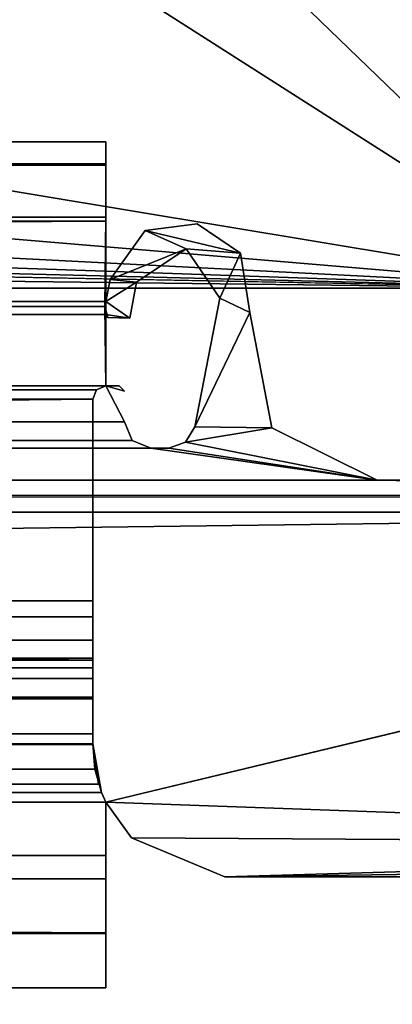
# Model space of a CAD drawing. Header units: metres. Extents: x -1004 to 0, y -808 to 0.
# Tile 68 of 146: x -87 to -73, y -779 to -741. Entities that reach past the tile are written whole.
import ezdxf

# ---------------------------------------------------------------- set-up
doc = ezdxf.new("R2010")
doc.units = ezdxf.units.M

msp = doc.modelspace()

# ---------------------------------------------------------------- linework, layer by layer
at = {"layer": 'None0'}
for points in [[(-920.458618, -745.91095, 2059.759766), (-920.458618, -746.793457, 2061.877197), (-83.458664, -745.91095, 2059.759766)], [(-920.458618, -746.793457, 2061.877197), (-83.458664, -746.793823, 2061.877441), (-83.458664, -745.91095, 2059.759766)], [(-83.458664, -745.91095, 2055.583008), (-920.458618, -745.91095, 2055.583008), (-83.458664, -745.91095, 2059.759766)], [(-920.458618, -745.91095, 2055.583008), (-920.458618, -745.91095, 2059.759766), (-83.458664, -745.91095, 2059.759766)], [(-920.458618, -746.738342, 2053.52124), (-920.458618, -745.91095, 2055.583008), (-83.458664, -746.738037, 2053.521729)], [(-920.458618, -745.91095, 2055.583008), (-83.458664, -745.91095, 2055.583008), (-83.458664, -746.738037, 2053.521729)], [(-83.458664, -745.91095, 166.059708), (-83.458664, -746.793823, 163.941879), (-920.458618, -745.91095, 166.059708)], [(-83.458664, -746.793823, 163.941879), (-920.458618, -746.793457, 163.94223), (-920.458618, -745.91095, 166.059708)], [(-83.458664, -745.91095, 170.236343), (-83.458664, -745.91095, 166.059708), (-920.458618, -745.91095, 170.236343)], [(-83.458664, -745.91095, 166.059708), (-920.458618, -745.91095, 166.059708), (-920.458618, -745.91095, 170.236343)], [(-83.458664, -746.738037, 172.297745), (-83.458664, -745.91095, 170.236343), (-920.458618, -746.738342, 172.298096)], [(-83.458664, -745.91095, 170.236343), (-920.458618, -745.91095, 170.236343), (-920.458618, -746.738342, 172.298096)], [(-83.458664, -746.738037, 2053.521729), (-83.458664, -745.91095, 2055.583008), (-83.458664, -748.91095, 2062.759766)], [(-83.458664, -745.91095, 2055.583008), (-83.458664, -745.91095, 2059.759766), (-83.458664, -748.91095, 2062.759766)], [(-83.458664, -748.91095, 2062.759766), (-83.458664, -745.91095, 2059.759766), (-83.458664, -746.793823, 2061.877441)], [(-83.458664, -748.753967, 173.232193), (-83.458664, -746.793823, 163.941879), (-83.458664, -745.91095, 166.059708)], [(-83.458664, -745.91095, 166.059708), (-83.458664, -745.91095, 170.236343), (-83.458664, -748.753967, 173.232193)], [(-83.458664, -745.91095, 170.236343), (-83.458664, -746.738037, 172.297745), (-83.458664, -748.753967, 173.232193)], [(-920.458618, -746.738342, 2053.52124), (-83.458664, -746.738037, 2053.521729), (-83.458664, -748.753967, 2052.587158)], [(-83.458664, -748.753967, 173.232193), (-83.458664, -746.738037, 172.297745), (-920.458618, -748.753967, 173.232193)], [(-83.458664, -746.738037, 172.297745), (-920.458618, -746.738342, 172.298096), (-920.458618, -748.753967, 173.232193)], [(-920.458618, -748.753967, 2052.587158), (-920.458618, -746.738342, 2053.52124), (-83.458664, -748.753967, 2052.587158)], [(-920.458618, -746.793457, 2061.877197), (-920.458618, -748.91095, 2062.759766), (-83.458664, -746.793823, 2061.877441)], [(-83.458664, -746.793823, 163.941879), (-83.458664, -748.91095, 163.059708), (-920.458618, -746.793457, 163.94223)], [(-83.458664, -748.91095, 163.059708), (-920.458618, -748.91095, 163.059708), (-920.458618, -746.793457, 163.94223)], [(-920.458618, -748.91095, 2062.759766), (-83.458664, -748.91095, 2062.759766), (-83.458664, -746.793823, 2061.877441)], [(-83.458664, -748.91095, 2062.759766), (-83.458664, -748.753967, 2052.587158), (-83.458664, -746.738037, 2053.521729)], [(-83.458664, -748.91095, 163.059708), (-83.458664, -746.793823, 163.941879), (-83.458664, -748.753967, 173.232193)], [(-920.458618, -748.753967, 2052.587158), (-83.458664, -748.753967, 2052.587158), (-920.458618, -751.950134, 2052.419678)], [(-83.458664, -748.753967, 2052.587158), (-83.495255, -752.13855, 2052.409912), (-920.458618, -751.950134, 2052.419678)], [(-83.458664, -748.753967, 173.232193), (-920.458618, -748.753967, 173.232193), (-920.421997, -752.13855, 173.409576)], [(-920.421997, -752.13855, 173.409576), (-83.495255, -752.13855, 173.409576), (-83.458664, -748.753967, 173.232193)], [(-83.495255, -752.13855, 2052.409912), (-83.458664, -748.753967, 2052.587158), (-83.458664, -748.91095, 2062.759766)], [(-83.495255, -752.13855, 173.409576), (-83.458664, -748.91095, 163.059708), (-83.458664, -748.753967, 173.232193)], [(-83.458664, -748.91095, 2062.759766), (-920.458618, -748.91095, 2062.759766), (-83.458664, -751.950256, 2062.759766)], [(-920.458618, -748.91095, 2062.759766), (-920.458618, -751.950134, 2062.759766), (-83.458664, -751.950256, 2062.759766)], [(-920.458618, -748.91095, 163.059708), (-83.458664, -748.91095, 163.059708), (-920.458618, -751.950134, 163.059708)], [(-83.458664, -748.91095, 163.059708), (-83.458664, -751.950256, 163.059708), (-920.458618, -751.950134, 163.059708)], [(-83.458664, -751.950256, 2062.759766), (-83.495255, -752.13855, 2052.409912), (-83.458664, -748.91095, 2062.759766)], [(-83.495255, -752.13855, 173.409576), (-83.458664, -751.950256, 163.059708), (-83.458664, -748.91095, 163.059708)], [(-78.369568, -750.116943, 2062.759766), (-80.011826, -749.006653, 2062.759766), (-81.977592, -749.262573, 2062.759766)], [(-81.977592, -749.262573, 2062.759766), (-80.011826, -749.006653, 2062.759766), (-81.977592, -749.262573, 163.059708)], [(-80.011826, -749.006653, 2062.759766), (-80.011826, -749.006653, 163.059708), (-81.977592, -749.262573, 163.059708)], [(-80.011826, -749.006653, 163.059708), (-78.369568, -750.116943, 163.059708), (-81.977592, -749.262573, 163.059708)], [(-80.011826, -749.006653, 2062.759766), (-78.369568, -750.116943, 2062.759766), (-80.011826, -749.006653, 163.059708)], [(-78.369568, -750.116943, 2062.759766), (-78.369568, -750.116943, 163.059708), (-80.011826, -749.006653, 163.059708)], [(-81.977592, -749.262573, 2062.759766), (-83.29628, -751.114807, 2062.759766), (-80.422409, -749.955994, 2062.759766)], [(-83.29628, -751.114807, 2062.759766), (-81.977592, -749.262573, 2062.759766), (-83.29628, -751.114807, 163.059708)], [(-81.977592, -749.262573, 2062.759766), (-81.977592, -749.262573, 163.059708), (-83.29628, -751.114807, 163.059708)], [(-81.977592, -749.262573, 163.059708), (-80.422409, -749.955994, 163.059708), (-83.29628, -751.114807, 163.059708)], [(-81.977592, -749.262573, 2062.759766), (-80.422409, -749.955994, 2062.759766), (-78.369568, -750.116943, 2062.759766)], [(-78.369568, -750.116943, 163.059708), (-80.422409, -749.955994, 163.059708), (-81.977592, -749.262573, 163.059708)], [(-83.29628, -751.114807, 2062.759766), (-82.297012, -751.214539, 2062.759766), (-80.422409, -749.955994, 2062.759766)], [(-80.422409, -749.955994, 163.059708), (-82.297012, -751.214539, 163.059708), (-83.29628, -751.114807, 163.059708)], [(-80.422409, -749.955994, 2062.759766), (-82.297012, -751.214539, 2062.759766), (-80.422409, -749.955994, 163.059708)], [(-82.297012, -751.214539, 2062.759766), (-82.297012, -751.214539, 163.059708), (-80.422409, -749.955994, 163.059708)], [(-80.422409, -749.955994, 2062.759766), (-79.155899, -751.825134, 2062.759766), (-78.369568, -750.116943, 2062.759766)], [(-79.155899, -751.825134, 2062.759766), (-80.422409, -749.955994, 2062.759766), (-79.155899, -751.825134, 163.059708)], [(-80.422409, -749.955994, 2062.759766), (-80.422409, -749.955994, 163.059708), (-79.155899, -751.825134, 163.059708)], [(-80.422409, -749.955994, 163.059708), (-78.369568, -750.116943, 163.059708), (-79.155899, -751.825134, 163.059708)], [(-78.369568, -750.116943, 2062.759766), (-79.155899, -751.825134, 2062.759766), (-78.021378, -752.36322, 2062.759766)], [(-78.369568, -750.116943, 163.059708), (-78.021378, -752.36322, 163.059708), (-79.155899, -751.825134, 163.059708)], [(-78.369568, -750.116943, 2062.759766), (-78.021378, -752.36322, 2062.759766), (-78.369568, -750.116943, 163.059708)], [(-78.021378, -752.36322, 2062.759766), (-78.021378, -752.36322, 163.059708), (-78.369568, -750.116943, 163.059708)], [(-83.29628, -751.114807, 2062.759766), (-83.458664, -751.950256, 2062.759766), (-82.297012, -751.214539, 2062.759766)], [(-83.29628, -751.114807, 2062.759766), (-83.29628, -751.114807, 163.059708), (-83.458664, -751.950256, 2062.759766)], [(-83.29628, -751.114807, 163.059708), (-83.458664, -751.950256, 163.059708), (-83.458664, -751.950256, 2062.759766)], [(-83.29628, -751.114807, 163.059708), (-82.297012, -751.214539, 163.059708), (-83.458664, -751.950256, 163.059708)], [(-83.458664, -751.950256, 2062.759766), (-82.560928, -752.572083, 2062.759766), (-82.297012, -751.214539, 2062.759766)], [(-82.297012, -751.214539, 163.059708), (-82.560928, -752.572083, 163.059708), (-83.458664, -751.950256, 163.059708)], [(-82.297012, -751.214539, 163.059708), (-82.297012, -751.214539, 2062.759766), (-82.560928, -752.572083, 163.059708)], [(-82.297012, -751.214539, 2062.759766), (-82.560928, -752.572083, 2062.759766), (-82.560928, -752.572083, 163.059708)], [(-83.458664, -751.950256, 2062.759766), (-920.458618, -751.950134, 2062.759766), (-920.458618, -752.442322, 2062.759766)], [(-920.458618, -751.950134, 2052.419678), (-83.495255, -752.13855, 2052.409912), (-920.458618, -755.13855, 2052.252686)], [(-920.458618, -751.950134, 163.059708), (-83.458664, -751.950256, 163.059708), (-920.458618, -752.442322, 163.059708)], [(-83.458664, -751.950256, 2062.759766), (-920.458618, -752.442322, 2062.759766), (-83.458664, -752.442261, 2062.759766)], [(-83.458664, -751.950256, 163.059708), (-83.458664, -752.442261, 163.059708), (-920.458618, -752.442322, 163.059708)], [(-83.458664, -751.950256, 2062.759766), (-83.458664, -751.950256, 163.059708), (-83.495255, -752.13855, 173.409576)], [(-83.495255, -752.13855, 173.409576), (-83.495255, -752.13855, 2052.409912), (-83.458664, -751.950256, 2062.759766)], [(-82.560928, -752.572083, 2062.759766), (-83.458664, -751.950256, 2062.759766), (-83.458664, -752.442261, 2062.759766)], [(-83.458664, -751.950256, 163.059708), (-82.560928, -752.572083, 163.059708), (-83.458664, -752.442261, 163.059708)], [(-79.155899, -751.825134, 2062.759766), (-80.101456, -756.689758, 2062.759766), (-78.021378, -752.36322, 2062.759766)], [(-80.101456, -756.689758, 163.059708), (-80.101456, -756.689758, 2062.759766), (-79.155899, -751.825134, 163.059708)], [(-80.101456, -756.689758, 2062.759766), (-79.155899, -751.825134, 2062.759766), (-79.155899, -751.825134, 163.059708)], [(-79.155899, -751.825134, 163.059708), (-78.021378, -752.36322, 163.059708), (-80.101456, -756.689758, 163.059708)], [(-920.458618, -752.442322, 2062.759766), (-921.158569, -755.338501, 2062.759766), (-83.458633, -755.13855, 2062.759766)], [(-921.158569, -755.338501, 163.059708), (-920.458618, -752.442322, 163.059708), (-83.458633, -755.13855, 163.059708)], [(-83.495255, -752.13855, 2052.409912), (-83.458633, -755.13855, 2052.252686), (-920.458618, -755.13855, 2052.252686)], [(-920.421997, -752.13855, 173.409576), (-920.458618, -755.13855, 173.566803), (-83.958633, -755.63855, 173.593002)], [(-83.458664, -752.442261, 2062.759766), (-920.458618, -752.442322, 2062.759766), (-83.458633, -755.13855, 2062.759766)], [(-920.458618, -752.442322, 163.059708), (-83.458664, -752.442261, 163.059708), (-83.458633, -755.13855, 163.059708)], [(-83.811951, -755.286255, 173.574539), (-920.421997, -752.13855, 173.409576), (-83.958633, -755.63855, 173.593002)], [(-83.811951, -755.286255, 173.574539), (-83.458633, -755.13855, 173.566803), (-920.421997, -752.13855, 173.409576)], [(-83.458633, -755.13855, 173.566803), (-83.495255, -752.13855, 173.409576), (-920.421997, -752.13855, 173.409576)], [(-83.458664, -752.442261, 2062.759766), (-83.495255, -752.13855, 173.409576), (-83.389511, -752.551208, 163.059708)], [(-83.389511, -752.551208, 163.059708), (-83.495255, -752.13855, 173.409576), (-83.458664, -752.442261, 163.059708)], [(-83.458664, -752.442261, 2062.759766), (-83.495255, -752.13855, 2052.409912), (-83.495255, -752.13855, 173.409576)], [(-83.458633, -755.13855, 2052.252686), (-83.495255, -752.13855, 2052.409912), (-83.458664, -752.442261, 2062.759766)], [(-83.458664, -752.442261, 163.059708), (-83.495255, -752.13855, 173.409576), (-83.458633, -755.13855, 173.566803)], [(-83.458664, -752.442261, 2062.759766), (-83.389511, -752.551208, 2062.759766), (-82.560928, -752.572083, 2062.759766)], [(-83.389511, -752.551208, 2062.759766), (-83.458664, -752.442261, 2062.759766), (-83.389511, -752.551208, 163.059708)], [(-83.458633, -755.13855, 2062.759766), (-83.458633, -755.13855, 2052.252686), (-83.458664, -752.442261, 2062.759766)], [(-83.458633, -755.13855, 163.059708), (-83.458664, -752.442261, 163.059708), (-83.458633, -755.13855, 173.566803)], [(-82.560928, -752.572083, 163.059708), (-83.389511, -752.551208, 163.059708), (-83.458664, -752.442261, 163.059708)], [(-78.021378, -752.36322, 2062.759766), (-80.101456, -756.689758, 2062.759766), (-77.18499, -756.729004, 2062.759766)], [(-78.021378, -752.36322, 163.059708), (-77.18499, -756.729004, 163.059708), (-80.101456, -756.689758, 163.059708)], [(-78.021378, -752.36322, 2062.759766), (-77.18499, -756.729004, 2062.759766), (-78.021378, -752.36322, 163.059708)], [(-77.18499, -756.729004, 2062.759766), (-77.18499, -756.729004, 163.059708), (-78.021378, -752.36322, 163.059708)], [(-82.560928, -752.572083, 2062.759766), (-83.389511, -752.551208, 2062.759766), (-82.560928, -752.572083, 163.059708)], [(-83.389511, -752.551208, 2062.759766), (-83.389511, -752.551208, 163.059708), (-82.560928, -752.572083, 163.059708)], [(-83.458633, -755.13855, 2062.759766), (-921.158569, -755.338501, 2062.759766), (-82.758682, -756.498962, 2062.759766)], [(-82.758682, -756.498962, 163.059708), (-921.158569, -755.338501, 163.059708), (-83.458633, -755.13855, 163.059708)], [(-921.158569, -755.338501, 2062.759766), (-921.158569, -756.498962, 2062.759766), (-82.758682, -756.498962, 2062.759766)], [(-921.158569, -756.498962, 163.059708), (-921.158569, -755.338501, 163.059708), (-82.758682, -756.498962, 163.059708)], [(-83.811951, -755.286255, 2052.244873), (-920.105713, -755.285828, 2052.244873), (-920.458618, -755.13855, 2052.252686)], [(-920.458618, -755.13855, 2052.252686), (-83.458633, -755.13855, 2052.252686), (-83.811951, -755.286255, 2052.244873)], [(-83.958633, -755.63855, 173.593002), (-920.458618, -755.13855, 173.566803), (-920.105286, -755.286255, 173.574539)], [(-919.958618, -755.63855, 2052.226318), (-920.105713, -755.285828, 2052.244873), (-83.811951, -755.286255, 2052.244873)], [(-920.105286, -755.286255, 173.574539), (-919.958618, -755.63855, 173.593002), (-83.958633, -755.63855, 173.593002)], [(-83.958633, -755.63855, 2052.226318), (-919.958618, -755.63855, 2052.226318), (-83.811951, -755.286255, 2052.244873)], [(-83.811951, -755.286255, 2052.244873), (-83.811951, -755.286255, 173.574539), (-83.958633, -755.63855, 2052.226318)], [(-83.811951, -755.286255, 173.574539), (-83.958633, -755.63855, 173.593002), (-83.958633, -755.63855, 2052.226318)], [(-83.458633, -755.13855, 2052.252686), (-83.458633, -755.13855, 173.566803), (-83.811951, -755.286255, 2052.244873)], [(-83.458633, -755.13855, 173.566803), (-83.811951, -755.286255, 173.574539), (-83.811951, -755.286255, 2052.244873)], [(-83.458633, -755.13855, 2062.759766), (-82.758682, -756.498962, 2062.759766), (-83.458633, -755.13855, 163.059708)], [(-82.758682, -756.498962, 2062.759766), (-82.758682, -756.498962, 163.059708), (-83.458633, -755.13855, 163.059708)], [(-83.458633, -755.13855, 2062.759766), (-82.958633, -755.13855, 2016.409668), (-83.458633, -755.13855, 2052.252686)], [(-82.958633, -755.13855, 2016.409668), (-82.958633, -755.13855, 209.409683), (-83.458633, -755.13855, 2052.252686)], [(-83.458633, -755.13855, 2052.252686), (-82.958633, -755.13855, 209.409683), (-83.458633, -755.13855, 173.566803)], [(-82.958633, -755.13855, 209.409683), (-83.458633, -755.13855, 163.059708), (-83.458633, -755.13855, 173.566803)], [(-83.458633, -755.13855, 163.059708), (-82.958633, -755.13855, 209.409683), (-82.758682, -755.338501, 214.047653)], [(-82.758682, -755.338501, 214.047653), (-82.958633, -755.13855, 2016.409668), (-83.458633, -755.13855, 2062.759766)], [(-82.758682, -755.338501, 2056.38623), (-82.758682, -755.338501, 2037.265747), (-83.458633, -755.13855, 2062.759766)], [(-82.758682, -755.338501, 2037.265747), (-82.758682, -755.338501, 2011.771729), (-83.458633, -755.13855, 2062.759766)], [(-83.458633, -755.13855, 2062.759766), (-82.758682, -755.338501, 2011.771729), (-82.758682, -755.338501, 1787.056152)], [(-82.758682, -755.338501, 1787.056152), (-82.758682, -755.338501, 1562.340698), (-83.458633, -755.13855, 2062.759766)], [(-82.758682, -755.338501, 1562.340698), (-82.758682, -755.338501, 1112.909668), (-83.458633, -755.13855, 2062.759766)], [(-83.458633, -755.13855, 2062.759766), (-82.758682, -755.338501, 1112.909668), (-82.758682, -755.338501, 214.047653)], [(-82.958633, -755.13855, 209.409683), (-82.958633, -755.13855, 2016.409668), (-82.758682, -755.338501, 214.047653)], [(-82.758682, -755.338501, 2056.38623), (-82.758682, -755.338501, 2050.012695), (-82.758682, -755.338501, 2037.265747)], [(-919.958618, -765.51178, 2051.708984), (-919.958618, -755.63855, 2052.226318), (-83.958633, -765.51178, 2051.708984)], [(-919.958618, -755.63855, 2052.226318), (-83.958633, -755.63855, 2052.226318), (-83.958633, -765.51178, 2051.708984)], [(-919.958618, -755.63855, 173.593002), (-919.958618, -765.51178, 174.110428), (-83.958633, -755.63855, 173.593002)], [(-83.958633, -755.63855, 173.593002), (-919.958618, -765.51178, 174.110428), (-83.958633, -765.51178, 174.110428)], [(-83.958633, -765.51178, 2051.708984), (-83.958633, -755.63855, 2052.226318), (-83.958633, -763.270508, 2026.755249)], [(-83.958633, -755.63855, 2052.226318), (-83.958633, -755.63855, 173.593002), (-83.958633, -763.270508, 2026.755249)], [(-83.958633, -763.270508, 2026.755249), (-83.958633, -755.63855, 173.593002), (-83.958633, -763.270508, 199.064117)], [(-83.958633, -755.63855, 173.593002), (-83.958633, -765.51178, 174.110428), (-83.958633, -763.270508, 199.064117)], [(-921.158569, -756.498962, 2062.759766), (-921.452393, -757.204407, 2062.759766), (-82.464851, -757.204407, 2062.759766)], [(-921.452393, -757.204407, 163.059708), (-921.158569, -756.498962, 163.059708), (-82.464851, -757.204407, 163.059708)], [(-82.758682, -756.498962, 2062.759766), (-921.158569, -756.498962, 2062.759766), (-82.464851, -757.204407, 2062.759766)], [(-82.464851, -757.204407, 163.059708), (-921.158569, -756.498962, 163.059708), (-82.758682, -756.498962, 163.059708)], [(-82.758682, -756.498962, 2062.759766), (-82.464851, -757.204407, 2062.759766), (-82.758682, -756.498962, 163.059708)], [(-82.464851, -757.204407, 2062.759766), (-82.464851, -757.204407, 163.059708), (-82.758682, -756.498962, 163.059708)], [(-80.101456, -756.689758, 2062.759766), (-80.447235, -757.269287, 2062.759766), (-77.18499, -756.729004, 2062.759766)], [(-80.447235, -757.269287, 2062.759766), (-80.101456, -756.689758, 2062.759766), (-80.447235, -757.269287, 163.059708)], [(-80.101456, -756.689758, 2062.759766), (-80.101456, -756.689758, 163.059708), (-80.447235, -757.269287, 163.059708)], [(-80.101456, -756.689758, 163.059708), (-77.18499, -756.729004, 163.059708), (-80.447235, -757.269287, 163.059708)], [(-77.18499, -756.729004, 2062.759766), (-80.447235, -757.269287, 2062.759766), (-73.206192, -758.710327, 2062.759766)], [(-77.18499, -756.729004, 163.059708), (-73.206192, -758.710327, 163.059708), (-80.447235, -757.269287, 163.059708)], [(-77.18499, -756.729004, 2062.759766), (-73.206192, -758.710327, 2062.759766), (-77.18499, -756.729004, 163.059708)], [(-73.206192, -758.710327, 2062.759766), (-73.206192, -758.710327, 163.059708), (-77.18499, -756.729004, 163.059708)], [(-921.452393, -757.204407, 2062.759766), (-922.158569, -757.498962, 2062.759766), (-81.758682, -757.498962, 2062.759766)], [(-922.158569, -757.498962, 163.059708), (-921.452393, -757.204407, 163.059708), (-81.758682, -757.498962, 163.059708)], [(-82.464851, -757.204407, 2062.759766), (-921.452393, -757.204407, 2062.759766), (-81.758682, -757.498962, 2062.759766)], [(-81.758682, -757.498962, 163.059708), (-921.452393, -757.204407, 163.059708), (-82.464851, -757.204407, 163.059708)], [(-82.464851, -757.204407, 2062.759766), (-81.758682, -757.498962, 2062.759766), (-82.464851, -757.204407, 163.059708)], [(-81.758682, -757.498962, 2062.759766), (-81.758682, -757.498962, 163.059708), (-82.464851, -757.204407, 163.059708)], [(-80.447235, -757.269287, 2062.759766), (-81.082901, -757.498962, 2062.759766), (-73.206192, -758.710327, 2062.759766)], [(-81.082901, -757.498962, 2062.759766), (-80.447235, -757.269287, 2062.759766), (-81.082901, -757.498962, 163.059708)], [(-80.447235, -757.269287, 2062.759766), (-80.447235, -757.269287, 163.059708), (-81.082901, -757.498962, 163.059708)], [(-80.447235, -757.269287, 163.059708), (-73.206192, -758.710327, 163.059708), (-81.082901, -757.498962, 163.059708)], [(-922.158569, -757.498962, 2062.759766), (-930.71106, -758.710327, 2062.759766), (-73.206192, -758.710327, 2062.759766)], [(-922.158569, -757.498962, 163.059708), (-73.206192, -758.710327, 163.059708), (-930.71106, -758.710327, 163.059708)], [(-81.758682, -757.498962, 2062.759766), (-922.158569, -757.498962, 2062.759766), (-73.206192, -758.710327, 2062.759766)], [(-73.206192, -758.710327, 163.059708), (-922.158569, -757.498962, 163.059708), (-81.758682, -757.498962, 163.059708)], [(-73.206192, -758.710327, 2062.759766), (-81.082901, -757.498962, 2062.759766), (-81.758682, -757.498962, 2062.759766)], [(-81.758682, -757.498962, 2062.759766), (-81.082901, -757.498962, 2062.759766), (-81.758682, -757.498962, 163.059708)], [(-81.082901, -757.498962, 2062.759766), (-81.082901, -757.498962, 163.059708), (-81.758682, -757.498962, 163.059708)], [(-73.206192, -758.710327, 163.059708), (-81.758682, -757.498962, 163.059708), (-81.082901, -757.498962, 163.059708)], [(-34.461109, -759.310669, 2062.759766), (-930.71106, -758.710327, 2062.759766), (-967.958618, -759.910339, 2062.759766)], [(-967.958618, -759.910339, 163.059708), (-930.71106, -758.710327, 163.059708), (-34.461109, -759.310669, 163.059708)], [(-73.206192, -758.710327, 2062.759766), (-930.71106, -758.710327, 2062.759766), (-34.461109, -759.310669, 2062.759766)], [(-930.71106, -758.710327, 163.059708), (-73.206192, -758.710327, 163.059708), (-34.461109, -759.310669, 163.059708)], [(-35.058491, -758.710327, 2062.759766), (-73.206192, -758.710327, 2062.759766), (-34.461109, -759.310669, 2062.759766)], [(-73.206192, -758.710327, 2062.759766), (-35.058491, -758.710327, 2062.759766), (-73.206192, -758.710327, 163.059708)], [(-35.058491, -758.710327, 2062.759766), (-35.058491, -758.710327, 163.059708), (-73.206192, -758.710327, 163.059708)], [(-34.461109, -759.310669, 163.059708), (-73.206192, -758.710327, 163.059708), (-35.058491, -758.710327, 163.059708)], [(-34.461109, -759.310669, 2062.759766), (-967.958618, -759.910339, 2062.759766), (-37.958637, -759.911987, 2062.759766)], [(-34.461109, -759.310669, 163.059708), (-37.958637, -759.911987, 163.059708), (-967.958618, -759.910339, 163.059708)], [(-37.958637, -759.911987, 2062.759766), (-967.958618, -759.910339, 2062.759766), (-920.458618, -770.893127, 2062.759766)], [(-37.958637, -759.911987, 163.059708), (-920.458618, -770.893127, 163.059708), (-967.958618, -759.910339, 163.059708)], [(-920.458618, -770.893127, 2062.759766), (-83.458664, -770.893066, 2062.759766), (-37.958637, -759.911987, 2062.759766)], [(-920.458618, -770.893127, 163.059708), (-37.958637, -759.911987, 163.059708), (-83.458664, -770.893066, 163.059708)], [(-83.458664, -770.893066, 2062.759766), (-37.958637, -772.510315, 2062.759766), (-37.958637, -759.911987, 2062.759766)], [(-37.958637, -759.911987, 163.059708), (-37.958637, -772.510315, 163.059708), (-83.458664, -770.893066, 163.059708)], [(-919.958618, -763.8797, 2024.583618), (-919.958618, -763.270508, 2026.755249), (-83.958633, -763.8797, 2024.583618)], [(-919.958618, -763.270508, 2026.755249), (-83.958633, -763.270508, 2026.755249), (-83.958633, -763.8797, 2024.583618)], [(-919.958618, -763.270508, 2026.755249), (-919.958618, -764.753113, 2028.924316), (-83.958633, -763.270508, 2026.755249)], [(-919.958618, -764.753113, 2028.924316), (-83.958633, -764.753113, 2028.924316), (-83.958633, -763.270508, 2026.755249)], [(-919.958618, -764.753113, 196.895035), (-919.958618, -763.270508, 199.064117), (-83.958633, -764.753113, 196.895035)], [(-919.958618, -763.270508, 199.064117), (-83.958633, -763.270508, 199.064117), (-83.958633, -764.753113, 196.895035)], [(-919.958618, -763.270508, 199.064117), (-919.958618, -763.8797, 201.235748), (-83.958633, -763.270508, 199.064117)], [(-919.958618, -763.8797, 201.235748), (-83.958633, -763.8797, 201.235748), (-83.958633, -763.270508, 199.064117)], [(-83.958633, -765.445435, 2049.286865), (-83.958633, -763.270508, 2026.755249), (-83.958633, -764.753113, 2028.924316)], [(-83.958633, -765.51178, 2051.708984), (-83.958633, -763.270508, 2026.755249), (-83.958633, -765.445435, 2049.286865)], [(-83.958633, -763.270508, 199.064117), (-83.958633, -765.51178, 174.110428), (-83.958633, -765.445435, 176.532562)], [(-83.958633, -765.445435, 176.532562), (-83.958633, -764.753113, 196.895035), (-83.958633, -763.270508, 199.064117)], [(-83.958633, -763.270508, 2026.755249), (-83.958633, -763.270508, 199.064117), (-83.958633, -763.8797, 2024.583618)], [(-83.958633, -763.270508, 199.064117), (-83.958633, -763.8797, 201.235748), (-83.958633, -763.8797, 2024.583618)], [(-919.958618, -765.811584, 2023.419678), (-919.958618, -763.8797, 2024.583618), (-83.958633, -765.811584, 2023.419678)], [(-919.958618, -763.8797, 2024.583618), (-83.958633, -763.8797, 2024.583618), (-83.958633, -765.811584, 2023.419678)], [(-919.958618, -763.8797, 201.235748), (-919.958618, -765.811584, 202.399689), (-83.958633, -763.8797, 201.235748)], [(-919.958618, -765.811584, 202.399689), (-83.958633, -765.811584, 202.399689), (-83.958633, -763.8797, 201.235748)], [(-83.958633, -763.8797, 2024.583618), (-83.958633, -763.8797, 201.235748), (-83.958633, -765.811584, 2023.419678)], [(-83.958633, -763.8797, 201.235748), (-83.958633, -765.811584, 202.399689), (-83.958633, -765.811584, 2023.419678)], [(-919.958618, -764.753113, 2028.924316), (-919.958618, -765.51178, 2030.228271), (-83.958633, -764.753113, 2028.924316)], [(-919.958618, -765.51178, 2030.228271), (-83.958633, -765.51178, 2030.228271), (-83.958633, -764.753113, 2028.924316)], [(-919.958618, -765.51178, 195.59108), (-919.958618, -764.753113, 196.895035), (-83.958633, -765.51178, 195.59108)], [(-919.958618, -764.753113, 196.895035), (-83.958633, -764.753113, 196.895035), (-83.958633, -765.51178, 195.59108)], [(-83.958633, -765.445618, 2032.115967), (-83.958633, -765.445435, 2049.286865), (-83.958633, -764.753113, 2028.924316)], [(-83.958633, -765.445618, 193.7034), (-83.958633, -764.753113, 196.895035), (-83.958633, -765.445435, 176.532562)], [(-83.958633, -765.51178, 195.59108), (-83.958633, -764.753113, 196.895035), (-83.958633, -765.445618, 193.7034)], [(-83.958633, -764.753113, 2028.924316), (-83.958633, -765.51178, 2030.228271), (-83.958633, -765.445618, 2032.115967)], [(-919.958618, -766.21167, 2048.926514), (-919.958618, -765.445435, 2049.286865), (-83.958633, -766.21167, 2048.926514)], [(-919.958618, -765.445435, 2049.286865), (-83.958633, -765.445435, 2049.286865), (-83.958633, -766.21167, 2048.926514)], [(-919.958618, -765.445435, 2049.286865), (-919.958618, -765.51178, 2050.366943), (-83.958633, -765.445435, 2049.286865)], [(-919.958618, -765.51178, 2050.366943), (-83.958633, -765.51178, 2050.366943), (-83.958633, -765.445435, 2049.286865)], [(-919.958618, -765.51178, 175.452408), (-919.958618, -765.445435, 176.532562), (-83.958633, -765.51178, 175.452408)], [(-919.958618, -765.445435, 176.532562), (-83.958633, -765.445435, 176.532562), (-83.958633, -765.51178, 175.452408)], [(-919.958618, -765.445435, 176.532562), (-919.958618, -766.21167, 176.892761), (-83.958633, -765.445435, 176.532562)], [(-919.958618, -766.21167, 176.892761), (-83.958633, -766.21167, 176.892761), (-83.958633, -765.445435, 176.532562)], [(-919.958618, -765.51178, 2031.035522), (-919.958618, -765.445618, 2032.115967), (-83.958633, -765.51178, 2031.035522)], [(-919.958618, -765.445618, 2032.115967), (-83.958633, -765.445618, 2032.115967), (-83.958633, -765.51178, 2031.035522)], [(-919.958618, -765.445618, 2032.115967), (-919.958618, -766.211975, 2032.475952), (-83.958633, -765.445618, 2032.115967)], [(-919.958618, -766.211975, 2032.475952), (-83.958633, -766.211975, 2032.475952), (-83.958633, -765.445618, 2032.115967)], [(-919.958618, -766.211975, 193.34343), (-919.958618, -765.445618, 193.7034), (-83.958633, -766.211975, 193.34343)], [(-919.958618, -765.445618, 193.7034), (-83.958633, -765.445618, 193.7034), (-83.958633, -766.211975, 193.34343)], [(-919.958618, -765.445618, 193.7034), (-919.958618, -765.51178, 194.783829), (-83.958633, -765.445618, 193.7034)], [(-919.958618, -765.51178, 194.783829), (-83.958633, -765.51178, 194.783829), (-83.958633, -765.445618, 193.7034)], [(-919.958618, -765.51178, 2031.035522), (-83.958633, -765.51178, 2031.035522), (-919.958618, -765.51178, 2030.228271)], [(-83.958633, -765.51178, 2031.035522), (-83.958633, -765.51178, 2030.228271), (-919.958618, -765.51178, 2030.228271)], [(-919.958618, -765.51178, 2051.708984), (-83.958633, -765.51178, 2051.708984), (-919.958618, -765.51178, 2050.366943)], [(-83.958633, -765.51178, 2051.708984), (-83.958633, -765.51178, 2050.366943), (-919.958618, -765.51178, 2050.366943)], [(-919.958618, -765.51178, 194.783829), (-919.958618, -765.51178, 195.59108), (-83.958633, -765.51178, 194.783829)], [(-919.958618, -765.51178, 195.59108), (-83.958633, -765.51178, 195.59108), (-83.958633, -765.51178, 194.783829)], [(-919.958618, -765.51178, 174.110428), (-919.958618, -765.51178, 175.452408), (-83.958633, -765.51178, 174.110428)], [(-919.958618, -765.51178, 175.452408), (-83.958633, -765.51178, 175.452408), (-83.958633, -765.51178, 174.110428)], [(-83.958633, -766.21167, 2048.926514), (-83.958633, -765.445435, 2049.286865), (-83.958633, -765.445618, 2032.115967)], [(-83.958633, -765.51178, 2050.366943), (-83.958633, -765.51178, 2051.708984), (-83.958633, -765.445435, 2049.286865)], [(-83.958633, -765.51178, 174.110428), (-83.958633, -765.51178, 175.452408), (-83.958633, -765.445435, 176.532562)], [(-83.958633, -766.21167, 176.892761), (-83.958633, -765.445618, 193.7034), (-83.958633, -765.445435, 176.532562)], [(-83.958633, -766.211975, 2032.475952), (-83.958633, -766.21167, 2048.926514), (-83.958633, -765.445618, 2032.115967)], [(-83.958633, -766.211975, 193.34343), (-83.958633, -765.445618, 193.7034), (-83.958633, -766.21167, 176.892761)], [(-83.958633, -765.51178, 194.783829), (-83.958633, -765.51178, 195.59108), (-83.958633, -765.445618, 193.7034)], [(-83.958633, -765.51178, 2030.228271), (-83.958633, -765.51178, 2031.035522), (-83.958633, -765.445618, 2032.115967)], [(-919.958618, -768.296936, 2024.273682), (-919.958618, -765.811584, 2023.419678), (-83.958633, -768.296936, 2024.273682)], [(-919.958618, -765.811584, 2023.419678), (-83.958633, -765.811584, 2023.419678), (-83.958633, -768.296936, 2024.273682)], [(-919.958618, -765.811584, 202.399689), (-919.958618, -768.296936, 201.54567), (-83.958633, -765.811584, 202.399689)], [(-919.958618, -768.296936, 201.54567), (-83.958633, -768.296936, 201.54567), (-83.958633, -765.811584, 202.399689)], [(-83.958633, -765.811584, 2023.419678), (-83.958633, -765.811584, 202.399689), (-83.958633, -768.296936, 2024.273682)], [(-83.958633, -765.811584, 202.399689), (-83.958633, -768.296936, 201.54567), (-83.958633, -768.296936, 2024.273682)], [(-919.958618, -766.978027, 2049.286621), (-919.958618, -766.21167, 2048.926514), (-83.958633, -766.978027, 2049.286621)], [(-919.958618, -766.21167, 2048.926514), (-83.958633, -766.21167, 2048.926514), (-83.958633, -766.978027, 2049.286621)], [(-919.958618, -766.21167, 176.892761), (-919.958618, -766.978027, 176.532806), (-83.958633, -766.21167, 176.892761)], [(-919.958618, -766.978027, 176.532806), (-83.958633, -766.978027, 176.532806), (-83.958633, -766.21167, 176.892761)], [(-919.958618, -766.211975, 2032.475952), (-919.958618, -766.97821, 2032.115723), (-83.958633, -766.211975, 2032.475952)], [(-919.958618, -766.97821, 2032.115723), (-83.958633, -766.97821, 2032.115723), (-83.958633, -766.211975, 2032.475952)], [(-919.958618, -766.97821, 193.703674), (-919.958618, -766.211975, 193.34343), (-83.958633, -766.97821, 193.703674)], [(-919.958618, -766.211975, 193.34343), (-83.958633, -766.211975, 193.34343), (-83.958633, -766.97821, 193.703674)], [(-83.958633, -766.978027, 2049.286621), (-83.958633, -766.21167, 2048.926514), (-83.958633, -766.211975, 2032.475952)], [(-83.958633, -766.978027, 176.532806), (-83.958633, -766.211975, 193.34343), (-83.958633, -766.21167, 176.892761)], [(-83.958633, -766.97821, 2032.115723), (-83.958633, -766.978027, 2049.286621), (-83.958633, -766.211975, 2032.475952)], [(-83.958633, -766.97821, 193.703674), (-83.958633, -766.211975, 193.34343), (-83.958633, -766.978027, 176.532806)], [(-83.958633, -766.911804, 2030.05127), (-919.958618, -766.911804, 2030.05127), (-83.958633, -768.710327, 2030.05127)], [(-919.958618, -766.911804, 2030.05127), (-919.958618, -768.710327, 2030.05127), (-83.958633, -768.710327, 2030.05127)], [(-919.958618, -766.911804, 2030.05127), (-83.958633, -766.911804, 2030.05127), (-919.958618, -766.911804, 2031.035522)], [(-83.958633, -766.911804, 2030.05127), (-83.958633, -766.911804, 2031.035522), (-919.958618, -766.911804, 2031.035522)], [(-919.958618, -766.97821, 2032.115723), (-919.958618, -766.911804, 2031.035522), (-83.958633, -766.97821, 2032.115723)], [(-919.958618, -766.911804, 2031.035522), (-83.958633, -766.911804, 2031.035522), (-83.958633, -766.97821, 2032.115723)], [(-919.958618, -766.911804, 2050.366943), (-919.958618, -766.978027, 2049.286621), (-83.958633, -766.911804, 2050.366943)], [(-919.958618, -766.978027, 2049.286621), (-83.958633, -766.978027, 2049.286621), (-83.958633, -766.911804, 2050.366943)], [(-919.958618, -766.911804, 2050.366943), (-83.958633, -766.911804, 2050.366943), (-919.958618, -766.911804, 2051.635498)], [(-83.958633, -766.911804, 2050.366943), (-83.958633, -766.911804, 2051.635498), (-919.958618, -766.911804, 2051.635498)], [(-83.958633, -768.710327, 2051.541504), (-919.958618, -768.710327, 2051.541504), (-919.958618, -766.911804, 2051.635498)], [(-919.958618, -766.911804, 2051.635498), (-83.958633, -766.911804, 2051.635498), (-83.958633, -768.710327, 2051.541504)], [(-919.958618, -766.911804, 195.768082), (-83.958633, -766.911804, 195.768082), (-919.958618, -768.710327, 195.768082)], [(-83.958633, -766.911804, 195.768082), (-83.958633, -768.710327, 195.768082), (-919.958618, -768.710327, 195.768082)], [(-919.958618, -766.911804, 194.783829), (-83.958633, -766.911804, 194.783829), (-919.958618, -766.911804, 195.768082)], [(-83.958633, -766.911804, 194.783829), (-83.958633, -766.911804, 195.768082), (-919.958618, -766.911804, 195.768082)], [(-919.958618, -766.911804, 194.783829), (-919.958618, -766.97821, 193.703674), (-83.958633, -766.911804, 194.783829)], [(-919.958618, -766.97821, 193.703674), (-83.958633, -766.97821, 193.703674), (-83.958633, -766.911804, 194.783829)], [(-919.958618, -766.978027, 176.532806), (-919.958618, -766.911804, 175.452408), (-83.958633, -766.978027, 176.532806)], [(-919.958618, -766.911804, 175.452408), (-83.958633, -766.911804, 175.452408), (-83.958633, -766.978027, 176.532806)], [(-919.958618, -766.911804, 174.183914), (-83.958633, -766.911804, 174.183914), (-919.958618, -766.911804, 175.452408)], [(-83.958633, -766.911804, 174.183914), (-83.958633, -766.911804, 175.452408), (-919.958618, -766.911804, 175.452408)], [(-83.958633, -768.710327, 174.277863), (-83.958633, -766.911804, 174.183914), (-919.958618, -768.710327, 174.277863)], [(-919.958618, -768.710327, 174.277863), (-83.958633, -766.911804, 174.183914), (-919.958618, -766.911804, 174.183914)], [(-83.958633, -766.911804, 2051.635498), (-83.958633, -766.978027, 2049.286621), (-83.958633, -768.710327, 2051.541504)], [(-83.958633, -766.97821, 2032.115723), (-83.958633, -766.911804, 2030.05127), (-83.958633, -768.710327, 2030.05127)], [(-83.958633, -766.911804, 2051.635498), (-83.958633, -766.911804, 2050.366943), (-83.958633, -766.978027, 2049.286621)], [(-83.958633, -766.911804, 175.452408), (-83.958633, -766.911804, 174.183914), (-83.958633, -766.978027, 176.532806)], [(-83.958633, -766.911804, 174.183914), (-83.958633, -768.710327, 174.277863), (-83.958633, -766.978027, 176.532806)], [(-83.958633, -768.710327, 195.768082), (-83.958633, -766.911804, 195.768082), (-83.958633, -766.97821, 193.703674)], [(-83.958633, -766.97821, 193.703674), (-83.958633, -766.911804, 195.768082), (-83.958633, -766.911804, 194.783829)], [(-83.958633, -766.97821, 2032.115723), (-83.958633, -766.911804, 2031.035522), (-83.958633, -766.911804, 2030.05127)], [(-83.958633, -766.978027, 2049.286621), (-83.958633, -766.97821, 2032.115723), (-83.958633, -768.710327, 2051.541504)], [(-83.958633, -768.710327, 174.277863), (-83.958633, -766.97821, 193.703674), (-83.958633, -766.978027, 176.532806)], [(-83.958633, -768.710327, 2051.541504), (-83.958633, -766.97821, 2032.115723), (-83.958633, -768.710327, 2030.05127)], [(-83.958633, -768.710327, 174.277863), (-83.958633, -768.710327, 195.768082), (-83.958633, -766.97821, 193.703674)], [(-83.958633, -768.296936, 2024.273682), (-83.958633, -768.683411, 2024.660156), (-919.958618, -768.296936, 2024.273682)], [(-83.958633, -768.683411, 2024.660156), (-919.958618, -768.710327, 2024.687256), (-919.958618, -768.296936, 2024.273682)], [(-919.958618, -768.683411, 201.159195), (-83.958633, -768.683411, 201.159195), (-919.958618, -768.296936, 201.54567)], [(-83.958633, -768.683411, 201.159195), (-83.958633, -768.296936, 201.54567), (-919.958618, -768.296936, 201.54567)], [(-83.958633, -768.296936, 2024.273682), (-83.958633, -768.296936, 201.54567), (-83.958633, -768.683411, 2024.660156)], [(-83.958633, -768.296936, 201.54567), (-83.958633, -768.683411, 201.159195), (-83.958633, -768.683411, 2024.660156)], [(-919.958618, -768.710327, 2030.05127), (-920.181213, -770.211792, 2030.05127), (-83.736061, -770.211792, 2030.05127)], [(-83.736061, -770.211792, 2051.46875), (-920.181213, -770.211792, 2051.46875), (-83.958633, -768.710327, 2051.541504)], [(-920.181213, -770.211792, 2051.46875), (-919.958618, -768.710327, 2051.541504), (-83.958633, -768.710327, 2051.541504)], [(-83.736061, -770.211792, 195.768082), (-920.181213, -770.211792, 195.768082), (-919.958618, -768.710327, 195.768082)], [(-920.181213, -770.211792, 174.350586), (-83.958633, -768.710327, 174.277863), (-919.958618, -768.710327, 174.277863)], [(-920.181213, -770.211792, 174.350586), (-83.736061, -770.211792, 174.350586), (-83.958633, -768.710327, 174.277863)], [(-919.958618, -768.683411, 201.159195), (-920.035461, -769.636108, 200.781067), (-83.958633, -768.683411, 201.159195)], [(-920.035461, -769.636108, 200.781067), (-83.88179, -769.636108, 200.781067), (-83.958633, -768.683411, 201.159195)], [(-83.88179, -769.636108, 2025.03833), (-920.029175, -769.60199, 2025.038696), (-83.958633, -768.683411, 2024.660156)], [(-920.029175, -769.60199, 2025.038696), (-919.958618, -768.710327, 2024.687256), (-83.958633, -768.683411, 2024.660156)], [(-83.958633, -768.710327, 2030.05127), (-919.958618, -768.710327, 2030.05127), (-83.736061, -770.211792, 2030.05127)], [(-919.958618, -768.710327, 195.768082), (-83.958633, -768.710327, 195.768082), (-83.736061, -770.211792, 195.768082)], [(-83.88179, -769.636108, 200.781067), (-83.624603, -770.521912, 2024.660156), (-83.958633, -768.683411, 201.159195)], [(-83.624603, -770.521912, 2024.660156), (-83.88179, -769.636108, 2025.03833), (-83.958633, -768.683411, 201.159195)], [(-83.958633, -768.683411, 201.159195), (-83.88179, -769.636108, 2025.03833), (-83.958633, -768.683411, 2024.660156)], [(-83.958633, -768.710327, 2051.541504), (-83.958633, -768.710327, 2030.05127), (-83.736061, -770.211792, 2051.46875)], [(-83.958633, -768.710327, 2030.05127), (-83.736061, -770.211792, 2030.05127), (-83.736061, -770.211792, 2051.46875)], [(-83.958633, -768.710327, 174.277863), (-83.736061, -770.211792, 174.350586), (-83.958633, -768.710327, 195.768082)], [(-83.736061, -770.211792, 174.350586), (-83.736061, -770.211792, 195.768082), (-83.958633, -768.710327, 195.768082)], [(-920.292664, -770.521912, 2024.660156), (-920.029175, -769.60199, 2025.038696), (-83.88179, -769.636108, 2025.03833)], [(-83.624603, -770.521912, 2024.660156), (-920.292664, -770.521912, 2024.660156), (-83.88179, -769.636108, 2025.03833)], [(-920.035461, -769.636108, 200.781067), (-920.292664, -770.521912, 201.159195), (-83.88179, -769.636108, 200.781067)], [(-920.292664, -770.521912, 201.159195), (-83.624603, -770.521912, 201.159195), (-83.88179, -769.636108, 200.781067)], [(-83.624603, -770.521912, 2024.660156), (-83.88179, -769.636108, 200.781067), (-83.624603, -770.521912, 201.159195)], [(-920.181213, -770.211792, 2051.46875), (-83.736061, -770.211792, 2051.46875), (-920.181213, -770.211792, 2030.05127)], [(-83.736061, -770.211792, 2051.46875), (-83.736061, -770.211792, 2030.05127), (-920.181213, -770.211792, 2030.05127)], [(-920.181213, -770.211792, 174.350586), (-920.181213, -770.211792, 195.768082), (-83.736061, -770.211792, 174.350586)], [(-920.181213, -770.211792, 195.768082), (-83.736061, -770.211792, 195.768082), (-83.736061, -770.211792, 174.350586)], [(-920.292664, -770.521912, 2024.660156), (-83.624603, -770.521912, 2024.660156), (-920.458618, -770.908386, 2024.273682)], [(-83.624603, -770.521912, 2024.660156), (-83.458664, -770.893066, 2024.289063), (-920.458618, -770.908386, 2024.273682)], [(-83.458664, -770.893066, 201.53035), (-83.624603, -770.521912, 201.159195), (-920.458618, -770.908386, 201.54567)], [(-83.624603, -770.521912, 201.159195), (-920.292664, -770.521912, 201.159195), (-920.458618, -770.908386, 201.54567)], [(-83.458664, -770.893066, 2024.289063), (-83.624603, -770.521912, 2024.660156), (-83.458664, -770.893066, 201.53035)], [(-83.458664, -770.893066, 201.53035), (-83.624603, -770.521912, 2024.660156), (-83.624603, -770.521912, 201.159195)], [(-83.458664, -772.91095, 2062.759766), (-83.458664, -770.893066, 2062.759766), (-920.458618, -770.893127, 2062.759766)], [(-920.458618, -770.908386, 2024.273682), (-83.458664, -770.893066, 2024.289063), (-83.458664, -773.795105, 2023.525024)], [(-83.458664, -773.795105, 202.294418), (-83.458664, -770.893066, 201.53035), (-920.458618, -773.794617, 202.29454)], [(-83.458664, -770.893066, 201.53035), (-920.458618, -770.908386, 201.54567), (-920.458618, -773.794617, 202.29454)], [(-83.458664, -770.893066, 163.059708), (-83.458664, -772.91095, 163.059708), (-920.458618, -770.893127, 163.059708)], [(-920.458618, -772.91095, 2062.759766), (-83.458664, -772.91095, 2062.759766), (-920.458618, -770.893127, 2062.759766)], [(-83.458664, -772.91095, 163.059708), (-920.458618, -772.91095, 163.059708), (-920.458618, -770.893127, 163.059708)], [(-920.458618, -773.794617, 2023.52478), (-920.458618, -770.908386, 2024.273682), (-83.458664, -773.795105, 2023.525024)], [(-83.458664, -770.893066, 2062.759766), (-82.487244, -772.239868, 2062.759766), (-37.958637, -772.510315, 2062.759766)], [(-83.458664, -770.893066, 2062.759766), (-83.458664, -770.893066, 2024.289063), (-82.487244, -772.239868, 2062.759766)], [(-83.458664, -770.893066, 2024.289063), (-82.487244, -772.239868, 163.059708), (-82.487244, -772.239868, 2062.759766)], [(-82.487244, -772.239868, 163.059708), (-83.458664, -770.893066, 2024.289063), (-83.458664, -770.893066, 201.53035)], [(-83.458664, -770.893066, 201.53035), (-83.458664, -770.893066, 163.059708), (-82.487244, -772.239868, 163.059708)], [(-83.458664, -773.795105, 2023.525024), (-83.458664, -770.893066, 2024.289063), (-83.458664, -772.91095, 2062.759766)], [(-83.458664, -772.91095, 2062.759766), (-83.458664, -770.893066, 2024.289063), (-83.458664, -770.893066, 2062.759766)], [(-83.458664, -770.893066, 163.059708), (-83.458664, -770.893066, 201.53035), (-83.458664, -772.91095, 163.059708)], [(-83.458664, -770.893066, 201.53035), (-83.458664, -773.795105, 202.294418), (-83.458664, -772.91095, 163.059708)], [(-83.458664, -770.893066, 163.059708), (-37.958637, -772.510315, 163.059708), (-82.487244, -772.239868, 163.059708)], [(-82.487244, -772.239868, 2062.759766), (-78.958633, -773.710327, 2062.759766), (-37.958637, -772.510315, 2062.759766)], [(-78.958633, -773.710327, 2062.759766), (-82.487244, -772.239868, 2062.759766), (-78.958633, -773.710327, 163.059708)], [(-82.487244, -772.239868, 2062.759766), (-82.487244, -772.239868, 163.059708), (-78.958633, -773.710327, 163.059708)], [(-37.958637, -772.510315, 163.059708), (-78.958633, -773.710327, 163.059708), (-82.487244, -772.239868, 163.059708)], [(-37.958637, -772.510315, 2062.759766), (-78.958633, -773.710327, 2062.759766), (-34.461384, -773.110596, 2062.759766)], [(-34.461384, -773.110596, 163.059708), (-78.958633, -773.710327, 163.059708), (-37.958637, -772.510315, 163.059708)], [(-920.458618, -772.91095, 2062.759766), (-920.458618, -775.826782, 2060.465332), (-83.458664, -772.91095, 2062.759766)], [(-920.458618, -775.826782, 2060.465332), (-83.458664, -775.826782, 2060.465332), (-83.458664, -772.91095, 2062.759766)], [(-83.458664, -772.91095, 163.059708), (-83.458664, -775.826782, 165.354019), (-920.458618, -772.91095, 163.059708)], [(-83.458664, -775.826782, 165.354019), (-920.458618, -775.826782, 165.354019), (-920.458618, -772.91095, 163.059708)], [(-83.458664, -775.863037, 2025.671753), (-83.458664, -772.91095, 2062.759766), (-83.458664, -775.826782, 2060.465332)], [(-83.458664, -775.863037, 2025.671753), (-83.458664, -773.795105, 2023.525024), (-83.458664, -772.91095, 2062.759766)], [(-83.458664, -772.91095, 163.059708), (-83.458664, -773.795105, 202.294418), (-83.458664, -775.826782, 165.354019)], [(-78.958633, -773.710327, 2062.759766), (-35.058491, -773.710327, 2062.759766), (-34.461384, -773.110596, 2062.759766)], [(-34.461384, -773.110596, 163.059708), (-35.058491, -773.710327, 163.059708), (-78.958633, -773.710327, 163.059708)], [(-35.058491, -773.710327, 163.059708), (-35.058491, -773.710327, 2062.759766), (-78.958633, -773.710327, 163.059708)], [(-35.058491, -773.710327, 2062.759766), (-78.958633, -773.710327, 2062.759766), (-78.958633, -773.710327, 163.059708)], [(-920.458618, -775.863037, 2025.671753), (-920.458618, -773.794617, 2023.52478), (-83.458664, -775.863037, 2025.671753)], [(-920.458618, -773.794617, 2023.52478), (-83.458664, -773.795105, 2023.525024), (-83.458664, -775.863037, 2025.671753)], [(-83.458664, -773.795105, 202.294418), (-920.458618, -773.794617, 202.29454), (-920.458618, -775.863037, 200.147598)], [(-83.458664, -775.863037, 200.147598), (-83.458664, -773.795105, 202.294418), (-920.458618, -775.863037, 200.147598)], [(-83.458664, -773.795105, 202.294418), (-83.458664, -775.863037, 200.147598), (-83.458664, -775.826782, 165.354019)], [(-920.458618, -775.826782, 2060.465332), (-920.458618, -777.908936, 2043.070679), (-83.458664, -775.826782, 2060.465332)], [(-920.458618, -777.908936, 2043.070679), (-83.458664, -777.908936, 2043.071167), (-83.458664, -775.826782, 2060.465332)], [(-83.458664, -775.826782, 165.354019), (-83.458664, -777.908936, 182.748657), (-920.458618, -775.826782, 165.354019)], [(-83.458664, -777.908936, 182.748657), (-920.458618, -777.908936, 182.748657), (-920.458618, -775.826782, 165.354019)], [(-920.458618, -777.908936, 2043.070679), (-920.458618, -775.863037, 2025.671753), (-83.458664, -777.908936, 2043.071167)], [(-920.458618, -775.863037, 2025.671753), (-83.458664, -775.863037, 2025.671753), (-83.458664, -777.908936, 2043.071167)], [(-83.458664, -777.908936, 182.748657), (-83.458664, -775.863037, 200.147598), (-920.458618, -777.908936, 182.748657)], [(-83.458664, -775.863037, 200.147598), (-920.458618, -775.863037, 200.147598), (-920.458618, -777.908936, 182.748657)], [(-83.458664, -777.908936, 2043.071167), (-83.458664, -775.863037, 2025.671753), (-83.458664, -775.826782, 2060.465332)], [(-83.458664, -775.826782, 165.354019), (-83.458664, -775.863037, 200.147598), (-83.458664, -777.908936, 182.748657)]]:
    msp.add_3dface(points, dxfattribs=at)
at = {"layer": 'None012349'}
for points in [[(-217.024689, -763.271118, 90), (-470.61264, -638.481506, 90), (-10, -10, 90)], [(-10.00001, -794.032166, 90), (-217.024689, -763.271118, 90), (-10, -10, 90)], [(-54.174671, -744.342712, 163.059708), (-77.732971, -689.748474, 107.983459), (-81.113663, -701.700989, 107.774826)], [(-65.269745, -715.295654, 135.997849), (-77.732971, -689.748474, 107.983459), (-54.174671, -744.342712, 163.059708)], [(-81.113663, -701.700989, 107.774826), (-88.314095, -711.810974, 107.598351), (-54.174671, -744.342712, 163.059708)], [(-88.314095, -711.810974, 107.598351), (-98.499985, -718.984985, 107.473129), (-56.742756, -748.033386, 163.059708)], [(-88.314095, -711.810974, 107.598351), (-56.742756, -748.033386, 163.059708), (-54.174671, -744.342712, 163.059708)], [(-110.518028, -722.321716, 107.414894), (-64.87928, -751.444458, 163.059708), (-98.499985, -718.984985, 107.473129)], [(-98.499985, -718.984985, 107.473129), (-60.480293, -750.533447, 163.059708), (-56.742756, -748.033386, 163.059708)], [(-64.87928, -751.444458, 163.059708), (-60.480293, -750.533447, 163.059708), (-98.499985, -718.984985, 107.473129)], [(-110.518028, -722.321716, 107.414894), (-139.146957, -739.092896, 135.434097), (-64.87928, -751.444458, 163.059708)], [(-139.146957, -739.092896, 135.434097), (-190.956146, -740.827698, 135.222626), (-64.87928, -751.444458, 163.059708)], [(-64.87928, -751.444458, 163.059708), (-190.956146, -740.827698, 135.222626), (-242.775497, -742.301575, 135.03186)], [(-64.87928, -751.444458, 163.059708), (-242.775497, -742.301575, 135.03186), (-294.60611, -743.512634, 134.868439)], [(-346.448395, -744.458862, 134.738174), (-64.87928, -751.444458, 163.059708), (-294.60611, -743.512634, 134.868439)], [(-346.448395, -744.458862, 134.738174), (-398.299988, -745.137817, 134.643356), (-64.87928, -751.444458, 163.059708)], [(-64.87928, -751.444458, 163.059708), (-605.737244, -745.137817, 134.643356), (-939.157776, -751.444458, 163.059708)], [(-398.299988, -745.137817, 134.643356), (-605.737244, -745.137817, 134.643356), (-64.87928, -751.444458, 163.059708)], [(-21.421581, -788.070801, 163.059708), (-939.157776, -751.444458, 163.059708), (-982.615723, -788.070801, 163.059708)], [(-64.87928, -751.444458, 163.059708), (-939.157776, -751.444458, 163.059708), (-21.421581, -788.070801, 163.059708)], [(-10.00001, -794.032166, 90), (-217.024689, -794.032166, 90), (-217.024689, -763.271118, 90)]]:
    msp.add_3dface(points, dxfattribs=at)

doc.saveas('drawing.dxf')
